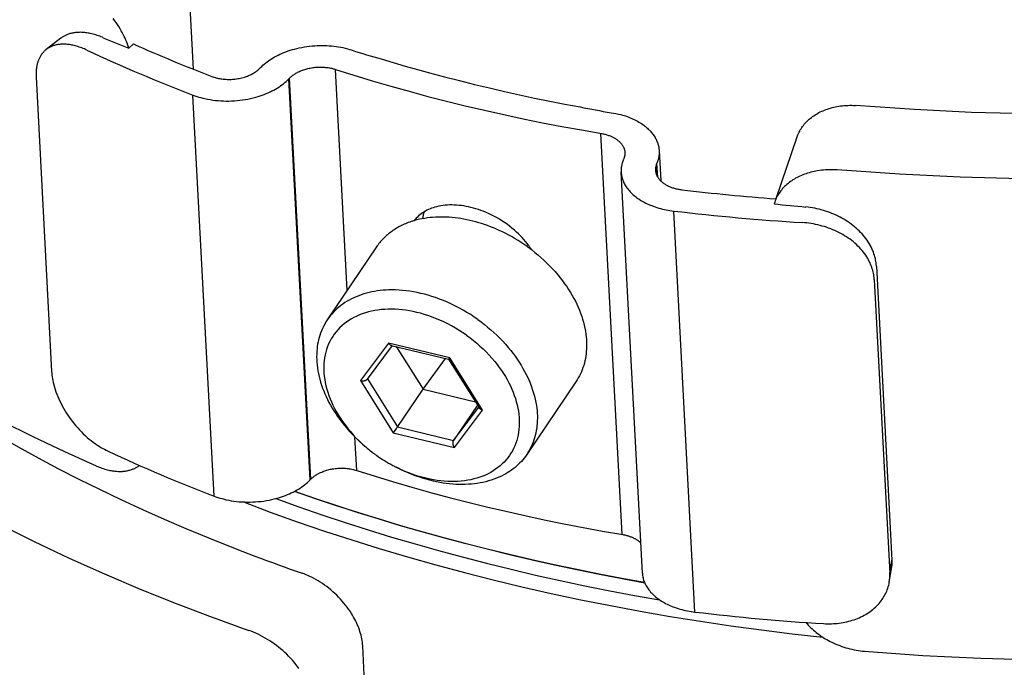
# Model space of a CAD drawing. Extents: x 0 to 1189, y 0 to 841.
# Tile 11 of 84: x 104 to 124, y 143 to 156. Entities that reach past the tile are written whole.
import ezdxf

# ---------------------------------------------------------------- set-up
doc = ezdxf.new("R2010")
doc.units = 0
doc.header["$LTSCALE"] = 65.395
doc.layers.add('connessioni_resistenze_c0_BL8', color=7, linetype='CONTINUOUS')

# ---------------------------------------------------------------- blocks, each defined once
blk = doc.blocks.new('CONNESSIONI_RESISTENZE_C0_BL8', base_point=(121.248, 178.508))
at = {"layer": 'connessioni_resistenze_c0_BL8', "color": 2, "linetype": 'CONTINUOUS'}
for p, q in [((107.2, 156.228), (107.266, 154.965)), ((104.574, 155.595), (104.277, 155.367)), ((106.05, 155.477), (105.958, 155.39)), ((108.623, 154.982), (108.637, 154.995)), ((104.068, 154.8), (104.385, 148.814)), ((110.403, 150.461), (110.165, 154.96)), ((109.216, 154.767), (109.229, 154.781)), ((109.648, 146.605), (109.216, 154.767)), ((109.661, 146.618), (109.229, 154.781)), ((107.692, 146.276), (107.26, 154.438)), ((116.002, 145.495), (115.57, 153.658)), ((119.562, 153.578), (119.132, 152.324)), ((116.757, 153.306), (116.789, 152.689)), ((116.035, 153.141), (116.028, 153.125)), ((116.711, 153.05), (116.704, 153.034)), ((116.718, 152.781), (116.704, 153.034)), ((116.726, 152.768), (116.711, 153.05)), ((116.414, 144.707), (115.982, 152.869)), ((119.11, 152.259), (119.098, 152.223)), ((117.486, 143.915), (117.054, 152.077)), ((111.001, 151.347), (109.999, 149.862)), ((121.18, 150.958), (121.497, 144.973)), ((121.136, 150.686), (121.453, 144.701)), ((111.247, 149.39), (110.673, 148.626)), ((112.491, 149.09), (111.247, 149.39)), ((110.814, 148.656), (111.325, 149.337)), ((111.301, 149.343), (112.468, 149.062)), ((111.4, 149.319), (111.948, 148.45)), ((111.948, 148.45), (112.404, 149.077)), ((112.468, 149.062), (113.097, 148.065)), ((112.469, 149.062), (112.469, 149.062)), ((112.475, 149.069), (112.472, 149.066)), ((112.485, 149.082), (112.48, 149.076)), ((112.491, 149.09), (112.485, 149.082)), ((113.162, 148.026), (112.491, 149.09)), ((110.673, 148.626), (111.343, 147.562)), ((110.815, 148.659), (111.43, 147.683)), ((115.061, 148.603), (114.059, 147.119)), ((111.948, 148.45), (113.016, 148.193)), ((113.057, 148.128), (112.571, 147.408)), ((112.571, 147.408), (113.082, 148.088)), ((112.588, 147.262), (113.162, 148.026)), ((111.378, 147.609), (111.394, 147.631)), ((111.394, 147.631), (111.408, 147.652)), ((111.43, 147.683), (112.571, 147.408)), ((110.597, 146.798), (110.561, 147.478)), ((111.343, 147.562), (112.588, 147.262)), ((109.648, 146.605), (109.661, 146.618)), ((121.453, 144.701), (121.497, 144.973)), ((121.443, 144.523), (121.487, 144.794)), ((110.791, 141.865), (110.719, 143.226))]:
    blk.add_line(p, q, dxfattribs=at)
for points in [[(139.944, 156.059), (139.033, 155.81), (138.118, 155.579), (136.993, 155.318), (135.862, 155.082), (134.726, 154.87), (133.585, 154.683), (132.442, 154.521), (131.28, 154.38), (130.116, 154.264), (128.949, 154.173), (127.781, 154.107), (126.612, 154.064), (125.447, 154.047), (124.282, 154.054), (123.118, 154.085), (121.954, 154.141), (120.755, 154.225)], [(144.474, 156.078), (143.55, 155.747), (142.619, 155.435), (141.682, 155.141), (140.722, 154.859), (139.757, 154.595), (138.787, 154.35), (137.798, 154.119), (136.806, 153.906), (135.809, 153.711), (134.799, 153.532), (133.786, 153.371), (132.77, 153.228), (131.745, 153.102), (130.718, 152.995), (129.69, 152.905), (128.658, 152.834), (127.625, 152.78), (126.591, 152.744), (125.356, 152.726), (124.121, 152.733), (122.887, 152.766), (121.653, 152.826)], [(105.301, 146.887), (104.653, 147.177), (104.011, 147.48), (103.375, 147.794)], [(103.353, 145.687), (104.026, 145.352), (104.739, 145.014), (105.459, 144.691), (106.186, 144.383), (106.918, 144.088), (107.656, 143.808)], [(105.958, 155.39), (105.945, 155.431), (105.93, 155.472), (105.915, 155.513), (105.899, 155.553), (105.881, 155.593), (105.863, 155.632), (105.844, 155.671), (105.823, 155.709), (105.802, 155.747), (105.78, 155.785), (105.753, 155.829), (105.725, 155.872), (105.696, 155.915), (105.666, 155.957), (105.635, 155.998)], [(105.418, 155.612), (105.392, 155.622), (105.365, 155.633), (105.338, 155.642), (105.311, 155.652), (105.284, 155.661), (105.256, 155.669), (105.229, 155.676), (105.201, 155.683), (105.173, 155.69), (105.151, 155.694), (105.128, 155.698), (105.105, 155.702), (105.082, 155.705), (105.059, 155.708), (105.036, 155.71), (105.013, 155.712), (104.99, 155.713), (104.967, 155.714), (104.944, 155.713), (104.925, 155.713), (104.907, 155.712), (104.888, 155.71), (104.869, 155.708), (104.851, 155.706), (104.832, 155.703), (104.814, 155.7), (104.796, 155.696), (104.777, 155.692), (104.759, 155.687), (104.742, 155.681), (104.726, 155.676), (104.711, 155.671), (104.696, 155.665), (104.682, 155.659), (104.667, 155.652), (104.653, 155.645), (104.639, 155.638), (104.626, 155.63), (104.613, 155.622), (104.6, 155.613), (104.587, 155.604), (104.574, 155.595)], [(105.103, 155.352), (105.077, 155.364), (105.051, 155.375), (105.025, 155.386), (104.998, 155.396), (104.972, 155.406), (104.945, 155.415), (104.918, 155.424), (104.89, 155.432), (104.863, 155.44), (104.841, 155.445), (104.819, 155.45), (104.796, 155.455), (104.774, 155.459), (104.752, 155.463), (104.729, 155.466), (104.707, 155.469), (104.684, 155.471), (104.661, 155.472), (104.638, 155.473), (104.62, 155.473), (104.602, 155.472), (104.584, 155.472), (104.565, 155.471), (104.547, 155.469), (104.529, 155.467), (104.511, 155.464), (104.493, 155.461), (104.475, 155.457), (104.458, 155.453), (104.44, 155.448), (104.425, 155.444), (104.411, 155.439), (104.396, 155.433), (104.382, 155.427), (104.368, 155.421), (104.354, 155.414), (104.34, 155.407), (104.327, 155.4), (104.314, 155.392), (104.302, 155.384), (104.289, 155.375), (104.277, 155.367)], [(108.637, 154.995), (108.662, 155.021), (108.688, 155.045), (108.716, 155.069), (108.744, 155.092), (108.772, 155.114), (108.801, 155.135), (108.831, 155.156), (108.862, 155.175), (108.893, 155.194), (108.924, 155.212), (108.956, 155.229), (108.995, 155.249), (109.035, 155.268), (109.075, 155.286), (109.115, 155.303), (109.156, 155.318), (109.199, 155.334), (109.243, 155.348), (109.287, 155.362), (109.331, 155.374), (109.376, 155.385), (109.428, 155.397), (109.479, 155.408), (109.532, 155.417), (109.584, 155.425), (109.637, 155.432), (109.689, 155.437), (109.742, 155.442), (109.795, 155.445), (109.848, 155.446), (109.895, 155.447), (109.943, 155.446), (109.99, 155.445), (110.037, 155.442), (110.084, 155.438), (110.131, 155.434), (110.178, 155.428), (110.224, 155.421), (110.271, 155.413), (110.317, 155.404)], [(104.277, 155.367), (104.266, 155.358), (104.256, 155.349), (104.245, 155.339), (104.235, 155.33), (104.225, 155.32), (104.216, 155.31), (104.206, 155.299), (104.197, 155.288), (104.189, 155.277), (104.18, 155.266), (104.172, 155.254), (104.164, 155.241), (104.156, 155.229), (104.149, 155.216), (104.142, 155.203), (104.135, 155.19), (104.129, 155.176), (104.123, 155.163), (104.117, 155.149), (104.112, 155.135), (104.107, 155.12), (104.102, 155.105), (104.097, 155.089), (104.093, 155.074), (104.089, 155.058), (104.085, 155.042), (104.082, 155.026), (104.079, 155.011), (104.077, 154.995), (104.074, 154.979), (104.072, 154.959), (104.07, 154.939), (104.069, 154.919), (104.068, 154.899), (104.067, 154.879), (104.067, 154.859), (104.067, 154.84), (104.068, 154.82), (104.068, 154.8)], [(109.229, 154.781), (109.242, 154.794), (109.256, 154.806), (109.27, 154.818), (109.284, 154.83), (109.299, 154.841), (109.314, 154.852), (109.329, 154.862), (109.345, 154.872), (109.361, 154.882), (109.377, 154.891), (109.393, 154.9), (109.41, 154.908), (109.431, 154.918), (109.452, 154.927), (109.473, 154.936), (109.494, 154.944), (109.516, 154.952), (109.538, 154.959), (109.56, 154.966), (109.582, 154.972), (109.604, 154.977), (109.627, 154.982), (109.649, 154.987), (109.675, 154.991), (109.702, 154.995), (109.728, 154.999), (109.754, 155.002), (109.781, 155.004), (109.807, 155.005), (109.834, 155.006), (109.86, 155.006), (109.887, 155.006), (109.914, 155.005), (109.939, 155.003), (109.965, 155.001), (109.99, 154.998), (110.015, 154.995), (110.041, 154.991), (110.066, 154.986), (110.091, 154.981), (110.116, 154.974), (110.14, 154.968), (110.165, 154.96)], [(111.093, 155.172), (111.339, 155.098), (111.586, 155.027), (111.832, 154.957), (112.08, 154.889), (112.384, 154.808), (112.688, 154.73), (112.994, 154.654), (113.3, 154.581), (113.606, 154.51), (113.913, 154.442), (114.221, 154.376), (114.529, 154.313), (114.838, 154.253), (115.147, 154.195)], [(107.645, 154.817), (107.668, 154.809), (107.69, 154.801), (107.713, 154.794), (107.736, 154.788), (107.76, 154.782), (107.783, 154.777), (107.807, 154.773), (107.83, 154.769), (107.854, 154.765), (107.878, 154.762), (107.902, 154.76), (107.93, 154.758), (107.958, 154.757), (107.985, 154.756), (108.013, 154.756), (108.041, 154.757), (108.069, 154.758), (108.096, 154.761), (108.124, 154.763), (108.152, 154.767), (108.179, 154.771), (108.206, 154.776), (108.232, 154.782), (108.259, 154.788), (108.285, 154.795), (108.311, 154.803), (108.332, 154.809), (108.352, 154.816), (108.373, 154.824), (108.393, 154.832), (108.413, 154.84), (108.433, 154.849), (108.45, 154.858), (108.467, 154.867), (108.485, 154.876), (108.501, 154.886), (108.518, 154.896), (108.534, 154.907), (108.55, 154.918), (108.566, 154.93), (108.581, 154.942), (108.595, 154.955), (108.61, 154.968), (108.623, 154.982)], [(110.165, 154.96), (110.539, 154.842), (110.914, 154.728), (111.29, 154.619), (111.668, 154.513), (112.046, 154.411), (112.426, 154.313), (112.807, 154.219), (113.199, 154.127), (113.592, 154.039), (113.986, 153.955), (114.381, 153.874), (114.777, 153.798), (115.173, 153.726)], [(107.26, 154.438), (107.3, 154.423), (107.34, 154.409), (107.381, 154.397), (107.423, 154.385), (107.464, 154.374), (107.506, 154.364), (107.559, 154.353), (107.612, 154.344), (107.666, 154.336), (107.719, 154.329), (107.773, 154.324), (107.828, 154.32), (107.884, 154.317), (107.94, 154.316), (107.995, 154.316), (108.051, 154.318), (108.106, 154.32), (108.162, 154.325), (108.217, 154.331), (108.272, 154.338), (108.327, 154.346), (108.381, 154.356), (108.434, 154.367), (108.487, 154.38), (108.54, 154.393), (108.592, 154.409), (108.633, 154.422), (108.674, 154.436), (108.715, 154.451), (108.755, 154.467), (108.795, 154.484), (108.834, 154.502), (108.871, 154.52), (108.907, 154.539), (108.942, 154.558), (108.977, 154.579), (109.012, 154.601), (109.045, 154.623), (109.076, 154.645), (109.105, 154.668), (109.134, 154.691), (109.162, 154.715), (109.19, 154.741), (109.216, 154.767)], [(119.562, 153.578), (119.572, 153.604), (119.582, 153.63), (119.593, 153.655), (119.605, 153.68), (119.618, 153.704), (119.631, 153.728), (119.646, 153.752), (119.661, 153.775), (119.677, 153.798), (119.694, 153.82), (119.712, 153.842), (119.73, 153.863), (119.75, 153.884), (119.77, 153.905), (119.791, 153.925), (119.812, 153.944), (119.834, 153.963), (119.857, 153.981), (119.881, 153.999), (119.906, 154.016), (119.931, 154.033), (119.957, 154.049), (119.983, 154.064), (120.009, 154.079), (120.037, 154.093), (120.066, 154.107), (120.095, 154.119), (120.124, 154.131), (120.154, 154.143), (120.184, 154.153), (120.215, 154.164), (120.247, 154.173), (120.279, 154.182), (120.311, 154.19), (120.343, 154.197), (120.376, 154.203), (120.413, 154.209), (120.451, 154.215), (120.489, 154.219), (120.526, 154.223), (120.564, 154.226), (120.603, 154.227), (120.641, 154.228), (120.679, 154.228), (120.717, 154.227), (120.755, 154.225)], [(115.976, 154.041), (116.009, 154.031), (116.041, 154.021), (116.073, 154.011), (116.104, 154), (116.136, 153.988), (116.167, 153.975), (116.198, 153.962), (116.229, 153.948), (116.259, 153.934), (116.289, 153.918), (116.316, 153.904), (116.343, 153.888), (116.369, 153.872), (116.395, 153.855), (116.421, 153.838), (116.441, 153.824), (116.46, 153.809), (116.479, 153.794), (116.498, 153.779), (116.516, 153.763), (116.534, 153.746), (116.55, 153.731), (116.565, 153.715), (116.58, 153.699), (116.595, 153.683), (116.609, 153.666), (116.623, 153.648), (116.636, 153.631), (116.649, 153.613), (116.661, 153.594), (116.673, 153.576), (116.683, 153.556), (116.694, 153.537), (116.703, 153.519), (116.711, 153.5), (116.719, 153.481), (116.726, 153.462), (116.732, 153.443), (116.738, 153.423), (116.743, 153.404), (116.747, 153.384), (116.75, 153.365), (116.753, 153.345), (116.755, 153.325), (116.757, 153.306)], [(115.173, 153.726), (115.588, 153.654), (115.606, 153.651), (115.623, 153.647), (115.641, 153.643), (115.659, 153.639), (115.676, 153.634), (115.694, 153.628), (115.711, 153.623), (115.728, 153.617), (115.745, 153.611), (115.762, 153.604), (115.776, 153.598), (115.789, 153.592), (115.803, 153.586), (115.816, 153.579), (115.829, 153.572), (115.842, 153.565), (115.855, 153.557), (115.868, 153.55), (115.88, 153.541), (115.892, 153.533), (115.904, 153.524), (115.916, 153.515), (115.926, 153.507), (115.937, 153.498), (115.946, 153.489), (115.956, 153.48), (115.965, 153.47), (115.974, 153.46), (115.982, 153.451), (115.99, 153.441), (115.998, 153.431), (116.005, 153.421), (116.011, 153.41), (116.018, 153.4), (116.024, 153.389), (116.029, 153.379), (116.034, 153.368), (116.038, 153.358), (116.042, 153.347), (116.046, 153.335), (116.049, 153.324), (116.052, 153.313), (116.054, 153.302), (116.056, 153.291), (116.057, 153.28), (116.058, 153.269)], [(116.058, 153.269), (116.058, 153.264), (116.058, 153.259), (116.058, 153.254), (116.058, 153.249), (116.058, 153.244), (116.058, 153.239), (116.057, 153.234), (116.057, 153.229), (116.057, 153.224), (116.056, 153.219), (116.055, 153.214), (116.055, 153.209), (116.054, 153.204), (116.053, 153.199), (116.052, 153.194), (116.051, 153.189), (116.049, 153.184), (116.048, 153.179), (116.047, 153.174), (116.045, 153.169), (116.044, 153.165), (116.042, 153.16), (116.04, 153.155), (116.039, 153.15), (116.037, 153.145), (116.035, 153.141)], [(116.757, 153.306), (116.757, 153.296), (116.757, 153.286), (116.758, 153.276), (116.757, 153.266), (116.757, 153.256), (116.757, 153.246), (116.756, 153.236), (116.755, 153.226), (116.754, 153.216), (116.753, 153.206), (116.752, 153.197), (116.75, 153.187), (116.749, 153.177), (116.747, 153.167), (116.745, 153.157), (116.742, 153.147), (116.74, 153.137), (116.737, 153.127), (116.735, 153.117), (116.732, 153.107), (116.729, 153.098), (116.725, 153.088), (116.722, 153.078), (116.718, 153.069), (116.715, 153.059), (116.711, 153.05)], [(116.028, 153.125), (116.025, 153.116), (116.021, 153.106), (116.017, 153.097), (116.014, 153.087), (116.011, 153.077), (116.008, 153.067), (116.005, 153.058), (116.002, 153.048), (115.999, 153.038), (115.997, 153.028), (115.995, 153.018), (115.993, 153.008), (115.991, 152.998), (115.989, 152.988), (115.987, 152.978), (115.986, 152.968), (115.985, 152.958), (115.984, 152.949), (115.983, 152.939), (115.983, 152.929), (115.982, 152.919), (115.982, 152.909), (115.982, 152.899), (115.982, 152.889), (115.982, 152.879), (115.982, 152.869)], [(116.704, 153.034), (116.703, 153.029), (116.701, 153.025), (116.699, 153.02), (116.697, 153.015), (116.696, 153.01), (116.694, 153.005), (116.693, 153), (116.691, 152.995), (116.69, 152.99), (116.689, 152.986), (116.688, 152.981), (116.687, 152.975), (116.686, 152.97), (116.685, 152.966), (116.684, 152.961), (116.683, 152.956), (116.683, 152.951), (116.682, 152.946), (116.682, 152.941), (116.682, 152.936), (116.681, 152.931), (116.681, 152.926), (116.681, 152.921), (116.681, 152.916), (116.681, 152.911), (116.681, 152.906)], [(115.982, 152.869), (115.984, 152.845), (115.987, 152.821), (115.991, 152.798), (115.996, 152.774), (116.002, 152.751), (116.008, 152.728), (116.015, 152.708), (116.023, 152.688), (116.031, 152.668), (116.04, 152.649), (116.05, 152.63), (116.06, 152.611), (116.071, 152.592), (116.085, 152.57), (116.1, 152.548), (116.116, 152.527), (116.133, 152.506), (116.15, 152.486), (116.168, 152.466), (116.188, 152.446), (116.208, 152.426), (116.23, 152.406), (116.251, 152.388), (116.274, 152.37), (116.297, 152.352), (116.322, 152.334), (116.348, 152.317), (116.374, 152.3), (116.4, 152.284), (116.427, 152.269), (116.454, 152.254), (116.484, 152.239), (116.514, 152.225), (116.544, 152.211), (116.575, 152.198), (116.605, 152.186), (116.636, 152.175), (116.673, 152.162), (116.711, 152.15), (116.748, 152.138), (116.786, 152.128), (116.824, 152.118), (116.862, 152.11), (116.9, 152.102), (116.938, 152.094), (116.977, 152.088), (117.016, 152.082), (117.054, 152.077)], [(116.681, 152.906), (116.682, 152.894), (116.684, 152.882), (116.686, 152.87), (116.688, 152.859), (116.691, 152.847), (116.694, 152.836), (116.698, 152.825), (116.702, 152.815), (116.706, 152.806), (116.71, 152.796), (116.715, 152.786), (116.72, 152.777), (116.726, 152.768), (116.733, 152.757), (116.74, 152.746), (116.748, 152.735), (116.757, 152.725), (116.765, 152.714), (116.774, 152.705), (116.784, 152.694), (116.794, 152.684), (116.805, 152.675), (116.816, 152.665), (116.827, 152.656), (116.839, 152.648), (116.852, 152.638), (116.865, 152.629), (116.878, 152.621), (116.892, 152.613), (116.906, 152.605), (116.92, 152.597), (116.935, 152.59), (116.949, 152.583), (116.964, 152.577), (116.979, 152.57), (116.993, 152.564), (117.008, 152.559), (117.027, 152.552), (117.046, 152.546), (117.064, 152.541), (117.083, 152.536), (117.102, 152.531), (117.121, 152.526), (117.14, 152.522), (117.16, 152.519), (117.179, 152.516), (117.198, 152.513), (117.217, 152.51)], [(121.653, 152.826), (120.382, 152.915), (120.342, 152.917), (120.302, 152.918), (120.262, 152.918), (120.222, 152.918), (120.182, 152.916), (120.142, 152.914), (120.102, 152.911), (120.062, 152.907), (120.023, 152.901), (119.983, 152.895), (119.949, 152.889), (119.914, 152.882), (119.88, 152.875), (119.846, 152.866), (119.813, 152.857), (119.779, 152.847), (119.748, 152.837), (119.716, 152.826), (119.685, 152.814), (119.654, 152.801), (119.623, 152.788), (119.593, 152.773), (119.564, 152.759), (119.536, 152.744), (119.509, 152.728), (119.481, 152.711), (119.455, 152.694), (119.429, 152.675), (119.404, 152.657), (119.38, 152.638), (119.357, 152.619), (119.334, 152.598), (119.312, 152.577), (119.291, 152.555), (119.271, 152.533), (119.252, 152.511), (119.233, 152.488), (119.216, 152.464), (119.199, 152.44), (119.183, 152.415), (119.169, 152.39), (119.155, 152.365), (119.142, 152.339), (119.13, 152.313), (119.119, 152.286), (119.11, 152.259)], [(114.098, 151.378), (114.067, 151.419), (114.034, 151.46), (114, 151.499), (113.965, 151.538), (113.929, 151.576), (113.892, 151.612), (113.854, 151.648), (113.808, 151.69), (113.759, 151.73), (113.71, 151.769), (113.659, 151.807), (113.608, 151.843), (113.555, 151.877), (113.502, 151.91), (113.447, 151.942), (113.392, 151.972), (113.336, 152), (113.279, 152.027), (113.221, 152.052), (113.173, 152.071), (113.124, 152.089), (113.075, 152.106), (113.025, 152.122), (112.975, 152.137), (112.924, 152.15), (112.874, 152.161), (112.826, 152.171), (112.778, 152.18), (112.729, 152.187), (112.681, 152.192), (112.632, 152.196), (112.583, 152.199), (112.535, 152.2), (112.49, 152.2), (112.445, 152.198), (112.401, 152.195), (112.357, 152.19), (112.312, 152.183), (112.269, 152.175), (112.225, 152.165), (112.191, 152.156), (112.157, 152.145), (112.123, 152.134), (112.09, 152.121), (112.058, 152.107), (112.026, 152.091), (111.995, 152.074), (111.964, 152.056), (111.936, 152.038), (111.909, 152.019), (111.883, 151.998), (111.858, 151.976), (111.834, 151.953), (111.811, 151.93), (111.79, 151.905), (111.769, 151.88)], [(111.966, 152.057), (111.963, 152.048), (111.961, 152.04), (111.959, 152.032), (111.957, 152.024), (111.955, 152.015), (111.953, 152.007), (111.951, 151.998), (111.949, 151.989), (111.948, 151.981), (111.946, 151.972), (111.945, 151.964), (111.943, 151.955), (111.942, 151.946), (111.941, 151.938), (111.94, 151.929), (111.939, 151.92)], [(121.18, 150.958), (121.178, 150.989), (121.175, 151.02), (121.17, 151.051), (121.165, 151.082), (121.159, 151.112), (121.151, 151.143), (121.142, 151.173), (121.131, 151.209), (121.118, 151.245), (121.103, 151.28), (121.088, 151.315), (121.071, 151.349), (121.053, 151.382), (121.033, 151.417), (121.011, 151.451), (120.989, 151.485), (120.965, 151.517), (120.94, 151.549), (120.915, 151.58), (120.887, 151.612), (120.858, 151.643), (120.829, 151.673), (120.798, 151.702), (120.767, 151.73), (120.734, 151.758), (120.7, 151.785), (120.665, 151.812), (120.629, 151.838), (120.593, 151.862), (120.556, 151.886), (120.518, 151.909), (120.479, 151.932), (120.439, 151.953), (120.399, 151.974), (120.358, 151.993), (120.316, 152.012), (120.275, 152.029), (120.232, 152.046), (120.189, 152.062), (120.145, 152.076), (120.102, 152.09), (120.058, 152.102), (120.013, 152.114), (119.969, 152.124), (119.924, 152.133), (119.879, 152.141), (119.834, 152.148), (119.789, 152.154), (119.744, 152.159)], [(111.733, 151.87), (111.704, 151.861), (111.676, 151.851), (111.648, 151.841), (111.619, 151.83), (111.592, 151.818), (111.564, 151.807), (111.537, 151.794), (111.51, 151.781), (111.484, 151.768), (111.458, 151.755), (111.433, 151.741), (111.408, 151.726), (111.383, 151.711), (111.359, 151.696), (111.335, 151.68), (111.311, 151.663), (111.289, 151.647), (111.266, 151.629), (111.244, 151.612), (111.223, 151.594), (111.202, 151.576), (111.181, 151.557), (111.161, 151.537), (111.141, 151.517), (111.122, 151.498), (111.103, 151.477), (111.085, 151.456), (111.067, 151.435), (111.05, 151.414), (111.033, 151.392), (111.017, 151.369), (111.001, 151.347)], [(114.067, 151.354), (114.007, 151.395), (113.946, 151.436), (113.885, 151.475), (113.823, 151.513), (113.76, 151.549), (113.696, 151.585), (113.631, 151.618), (113.566, 151.651), (113.5, 151.682), (113.441, 151.708), (113.382, 151.733), (113.322, 151.757), (113.262, 151.779), (113.201, 151.801), (113.141, 151.821), (113.081, 151.839), (113.021, 151.856), (112.96, 151.872), (112.899, 151.887), (112.84, 151.9), (112.78, 151.912), (112.72, 151.922), (112.66, 151.931), (112.6, 151.939), (112.542, 151.945), (112.483, 151.949), (112.425, 151.953), (112.367, 151.955), (112.308, 151.955), (112.253, 151.954), (112.199, 151.952), (112.144, 151.948), (112.09, 151.943), (112.036, 151.936), (111.982, 151.928), (111.928, 151.919), (111.874, 151.908), (111.821, 151.895), (111.769, 151.881)], [(121.136, 150.686), (121.134, 150.718), (121.131, 150.749), (121.126, 150.78), (121.12, 150.81), (121.114, 150.841), (121.106, 150.871), (121.097, 150.901), (121.087, 150.932), (121.076, 150.963), (121.063, 150.993), (121.05, 151.023), (121.036, 151.052), (121.021, 151.081), (121.005, 151.109), (120.984, 151.144), (120.962, 151.177), (120.939, 151.21), (120.915, 151.242), (120.889, 151.273), (120.863, 151.303), (120.834, 151.334), (120.805, 151.364), (120.774, 151.393), (120.743, 151.421), (120.711, 151.448), (120.678, 151.474), (120.643, 151.501), (120.607, 151.526), (120.57, 151.551), (120.533, 151.574), (120.495, 151.597), (120.456, 151.618), (120.416, 151.639), (120.376, 151.66), (120.334, 151.679), (120.293, 151.697), (120.251, 151.714), (120.208, 151.73), (120.165, 151.745), (120.121, 151.759), (120.077, 151.772), (120.032, 151.784), (119.987, 151.795), (119.942, 151.805), (119.897, 151.814), (119.852, 151.821), (119.806, 151.828), (119.761, 151.834), (119.715, 151.838), (119.669, 151.842)], [(120.94, 143.117), (122.123, 143.034), (123.307, 142.975), (124.493, 142.941)], [(114.162, 151.284), (114.226, 151.234), (114.288, 151.182), (114.35, 151.129), (114.41, 151.075), (114.469, 151.019), (114.526, 150.962), (114.582, 150.903), (114.637, 150.843), (114.69, 150.781), (114.741, 150.718), (114.791, 150.654), (114.832, 150.597), (114.873, 150.54), (114.912, 150.481), (114.949, 150.421), (114.985, 150.36), (115.019, 150.299), (115.05, 150.24), (115.079, 150.18), (115.107, 150.119), (115.132, 150.057), (115.156, 149.995), (115.179, 149.932), (115.198, 149.873), (115.215, 149.812), (115.23, 149.752), (115.244, 149.69), (115.255, 149.629), (115.264, 149.567), (115.27, 149.517), (115.275, 149.467), (115.278, 149.417), (115.279, 149.367), (115.279, 149.316), (115.277, 149.266), (115.273, 149.216), (115.268, 149.169), (115.262, 149.122), (115.254, 149.075), (115.244, 149.028), (115.233, 148.982), (115.22, 148.936), (115.205, 148.891), (115.189, 148.848), (115.172, 148.805), (115.153, 148.763), (115.132, 148.722), (115.11, 148.681), (115.086, 148.642), (115.061, 148.603)], [(113.064, 149.87), (112.991, 149.92), (112.918, 149.968), (112.842, 150.015), (112.766, 150.06), (112.688, 150.103), (112.61, 150.143), (112.53, 150.182), (112.449, 150.219), (112.368, 150.253), (112.285, 150.285), (112.202, 150.315), (112.128, 150.34), (112.054, 150.362), (111.979, 150.382), (111.904, 150.401), (111.828, 150.418), (111.752, 150.432), (111.679, 150.444), (111.606, 150.453), (111.533, 150.461), (111.46, 150.466), (111.386, 150.47), (111.313, 150.471), (111.254, 150.47), (111.195, 150.467), (111.136, 150.463), (111.077, 150.458), (111.018, 150.45), (110.96, 150.441), (110.902, 150.43), (110.848, 150.418), (110.795, 150.405), (110.742, 150.389), (110.69, 150.372), (110.638, 150.354), (110.587, 150.333), (110.537, 150.311), (110.49, 150.289), (110.445, 150.265), (110.4, 150.239), (110.356, 150.212), (110.314, 150.183), (110.272, 150.152), (110.232, 150.12), (110.194, 150.087), (110.158, 150.053), (110.123, 150.017), (110.089, 149.98), (110.057, 149.942), (110.027, 149.903), (109.999, 149.862)], [(99.633, 149.998), (99.949, 149.748), (100.268, 149.503), (100.591, 149.262), (100.918, 149.027), (101.248, 148.795), (101.582, 148.569), (101.919, 148.348), (102.258, 148.13), (102.601, 147.918), (102.946, 147.71), (103.294, 147.507), (103.701, 147.276), (104.111, 147.052), (104.524, 146.833), (104.94, 146.62), (105.359, 146.413), (105.794, 146.205), (106.233, 146.003), (106.674, 145.806), (107.117, 145.616), (107.563, 145.431)], [(112.834, 149.547), (112.76, 149.598), (112.685, 149.647), (112.608, 149.694), (112.53, 149.738), (112.45, 149.78), (112.369, 149.82), (112.287, 149.857), (112.204, 149.892), (112.12, 149.924), (112.047, 149.95), (111.972, 149.974), (111.897, 149.995), (111.822, 150.014), (111.746, 150.031), (111.673, 150.045), (111.6, 150.057), (111.526, 150.066), (111.452, 150.073), (111.378, 150.078), (111.308, 150.079), (111.238, 150.079), (111.168, 150.076), (111.098, 150.07), (111.029, 150.062), (110.964, 150.052), (110.9, 150.039), (110.836, 150.024), (110.773, 150.006), (110.711, 149.985), (110.653, 149.963), (110.597, 149.939), (110.542, 149.912), (110.488, 149.882), (110.436, 149.85), (110.387, 149.817), (110.341, 149.781), (110.296, 149.743), (110.254, 149.703), (110.213, 149.661), (110.176, 149.617), (110.141, 149.571), (110.108, 149.524), (110.078, 149.475), (110.051, 149.424), (110.026, 149.371), (110.003, 149.317), (109.984, 149.262), (109.968, 149.206), (109.954, 149.149), (109.943, 149.089), (109.934, 149.028), (109.929, 148.967), (109.927, 148.906), (109.927, 148.844), (109.93, 148.779), (109.936, 148.714), (109.945, 148.65), (109.956, 148.585), (109.97, 148.522), (109.988, 148.454), (110.008, 148.387), (110.03, 148.321), (110.055, 148.256), (110.082, 148.192), (110.113, 148.125), (110.146, 148.059), (110.182, 147.994), (110.219, 147.93), (110.259, 147.867), (110.308, 147.794), (110.36, 147.723), (110.414, 147.654), (110.47, 147.587), (110.528, 147.521), (110.588, 147.457), (110.651, 147.395), (110.715, 147.335), (110.78, 147.277)], [(109.999, 149.862), (109.971, 149.819), (109.945, 149.775), (109.921, 149.729), (109.898, 149.683), (109.878, 149.636), (109.86, 149.588), (109.845, 149.545), (109.832, 149.501), (109.821, 149.457), (109.811, 149.413), (109.802, 149.368), (109.795, 149.323), (109.789, 149.278), (109.785, 149.222), (109.782, 149.167), (109.781, 149.111), (109.782, 149.055), (109.785, 148.999), (109.79, 148.944), (109.797, 148.885), (109.807, 148.826), (109.818, 148.768), (109.831, 148.71), (109.845, 148.652), (109.862, 148.595), (109.881, 148.535), (109.902, 148.475), (109.925, 148.416), (109.949, 148.357), (109.975, 148.3), (110.002, 148.243), (110.032, 148.183), (110.064, 148.125), (110.098, 148.067), (110.133, 148.01), (110.169, 147.954), (110.206, 147.898), (110.251, 147.836), (110.298, 147.774), (110.346, 147.714), (110.396, 147.655), (110.447, 147.597), (110.499, 147.54), (110.553, 147.485), (110.608, 147.431), (110.664, 147.378), (110.722, 147.327), (110.78, 147.277)], [(113.064, 149.87), (113.132, 149.82), (113.198, 149.769), (113.264, 149.716), (113.328, 149.661), (113.391, 149.605), (113.452, 149.548), (113.512, 149.489), (113.571, 149.428), (113.627, 149.366), (113.683, 149.302), (113.736, 149.237), (113.781, 149.179), (113.825, 149.12), (113.867, 149.06), (113.907, 148.999), (113.946, 148.937), (113.983, 148.873), (114.017, 148.813), (114.049, 148.751), (114.079, 148.688), (114.108, 148.625), (114.134, 148.561), (114.159, 148.496), (114.18, 148.434), (114.2, 148.372), (114.217, 148.309), (114.232, 148.246), (114.246, 148.182), (114.257, 148.118), (114.264, 148.066), (114.269, 148.014), (114.273, 147.962), (114.276, 147.91), (114.276, 147.858), (114.275, 147.806), (114.272, 147.754), (114.268, 147.705), (114.262, 147.656), (114.254, 147.607), (114.244, 147.559), (114.233, 147.511), (114.22, 147.464), (114.205, 147.417), (114.189, 147.372), (114.172, 147.328), (114.152, 147.284), (114.131, 147.242), (114.109, 147.2), (114.084, 147.159), (114.059, 147.119)], [(111.247, 149.39), (111.248, 149.388), (111.249, 149.386), (111.25, 149.384), (111.252, 149.382), (111.253, 149.38), (111.255, 149.378), (111.256, 149.376), (111.257, 149.375), (111.259, 149.373), (111.26, 149.371), (111.262, 149.369), (111.264, 149.368), (111.265, 149.366), (111.267, 149.364), (111.269, 149.362), (111.27, 149.361), (111.272, 149.359), (111.273, 149.358), (111.275, 149.357), (111.276, 149.356), (111.277, 149.355), (111.279, 149.354), (111.28, 149.353), (111.282, 149.352), (111.283, 149.351), (111.284, 149.35), (111.286, 149.349), (111.287, 149.349), (111.289, 149.348), (111.29, 149.347), (111.292, 149.346), (111.293, 149.346), (111.295, 149.345), (111.296, 149.345), (111.298, 149.344), (111.3, 149.344), (111.301, 149.343)], [(112.834, 149.547), (112.905, 149.496), (112.973, 149.442), (113.041, 149.386), (113.107, 149.329), (113.171, 149.269), (113.233, 149.208), (113.293, 149.145), (113.352, 149.08), (113.408, 149.013), (113.455, 148.954), (113.5, 148.894), (113.543, 148.833), (113.585, 148.77), (113.624, 148.706), (113.66, 148.645), (113.694, 148.582), (113.726, 148.518), (113.755, 148.453), (113.783, 148.387), (113.806, 148.324), (113.828, 148.26), (113.847, 148.196), (113.864, 148.131), (113.878, 148.065), (113.889, 148.003), (113.898, 147.941), (113.904, 147.878), (113.907, 147.816), (113.908, 147.753), (113.906, 147.693), (113.901, 147.634), (113.893, 147.575), (113.883, 147.517), (113.87, 147.459), (113.855, 147.404), (113.837, 147.35), (113.816, 147.298), (113.793, 147.246), (113.767, 147.195), (113.738, 147.147), (113.707, 147.1), (113.674, 147.054), (113.638, 147.011), (113.601, 146.969), (113.56, 146.929), (113.517, 146.89), (113.472, 146.854), (113.426, 146.82), (113.378, 146.789), (113.326, 146.758), (113.273, 146.73), (113.218, 146.704), (113.163, 146.681), (113.106, 146.66), (113.045, 146.641), (112.983, 146.624), (112.921, 146.609), (112.858, 146.598), (112.794, 146.588), (112.726, 146.58), (112.658, 146.575), (112.589, 146.573), (112.521, 146.572), (112.452, 146.574), (112.38, 146.579), (112.308, 146.586), (112.236, 146.595), (112.164, 146.606), (112.093, 146.62), (112.009, 146.638), (111.926, 146.66), (111.844, 146.684), (111.762, 146.71), (111.681, 146.74), (111.601, 146.771), (111.522, 146.805), (111.445, 146.841), (111.368, 146.88)], [(112.469, 149.062), (112.469, 149.062), (112.469, 149.062), (112.469, 149.062), (112.469, 149.062), (112.469, 149.062), (112.468, 149.062), (112.468, 149.062)], [(112.47, 149.064), (112.47, 149.063), (112.47, 149.063), (112.469, 149.063), (112.469, 149.063), (112.469, 149.062)], [(112.472, 149.066), (112.472, 149.065), (112.471, 149.065), (112.471, 149.064), (112.471, 149.064), (112.47, 149.064), (112.47, 149.064)], [(112.48, 149.076), (112.477, 149.072), (112.476, 149.071), (112.475, 149.069)], [(104.385, 148.814), (104.388, 148.776), (104.392, 148.739), (104.396, 148.701), (104.402, 148.664), (104.409, 148.626), (104.417, 148.589), (104.429, 148.541), (104.442, 148.493), (104.457, 148.446), (104.473, 148.399), (104.49, 148.352), (104.51, 148.303), (104.531, 148.255), (104.553, 148.207), (104.576, 148.159), (104.601, 148.112), (104.627, 148.065), (104.655, 148.017), (104.684, 147.971), (104.714, 147.925), (104.745, 147.88), (104.777, 147.835), (104.81, 147.791), (104.845, 147.747), (104.88, 147.705), (104.917, 147.663), (104.954, 147.623), (104.991, 147.584), (105.03, 147.545), (105.07, 147.508), (105.111, 147.471), (105.151, 147.437), (105.191, 147.404), (105.233, 147.372), (105.276, 147.341), (105.319, 147.312), (105.354, 147.289), (105.389, 147.267), (105.425, 147.247), (105.461, 147.227), (105.498, 147.208), (105.535, 147.19)], [(110.673, 148.626), (110.677, 148.625), (110.681, 148.624), (110.686, 148.623), (110.69, 148.622), (110.694, 148.622), (110.699, 148.621), (110.703, 148.621), (110.707, 148.621), (110.712, 148.621), (110.716, 148.621), (110.721, 148.621), (110.725, 148.621), (110.73, 148.621), (110.734, 148.621), (110.739, 148.622), (110.743, 148.622), (110.748, 148.623), (110.752, 148.624), (110.755, 148.625), (110.759, 148.625), (110.762, 148.626), (110.766, 148.627), (110.769, 148.628), (110.772, 148.629), (110.776, 148.63), (110.779, 148.632), (110.782, 148.633), (110.785, 148.634), (110.788, 148.636), (110.79, 148.637), (110.793, 148.638), (110.795, 148.64), (110.797, 148.641), (110.799, 148.642), (110.8, 148.643), (110.802, 148.645), (110.804, 148.646), (110.806, 148.648), (110.808, 148.65), (110.809, 148.651), (110.811, 148.653), (110.812, 148.655), (110.814, 148.656)], [(111.408, 147.652), (111.416, 147.662), (111.423, 147.673), (111.948, 148.45)], [(113.162, 148.026), (113.159, 148.027), (113.157, 148.027), (113.154, 148.028), (113.152, 148.029), (113.15, 148.029), (113.147, 148.03), (113.145, 148.031), (113.143, 148.032), (113.14, 148.033), (113.138, 148.033), (113.136, 148.034), (113.134, 148.035), (113.131, 148.037), (113.129, 148.038), (113.127, 148.039), (113.125, 148.04), (113.123, 148.041), (113.121, 148.042), (113.12, 148.043), (113.118, 148.044), (113.117, 148.045), (113.115, 148.046), (113.114, 148.047), (113.112, 148.048), (113.111, 148.049), (113.109, 148.051), (113.108, 148.052), (113.107, 148.053), (113.105, 148.054), (113.104, 148.055), (113.103, 148.057), (113.102, 148.058), (113.101, 148.059), (113.1, 148.061), (113.099, 148.062), (113.097, 148.064), (113.097, 148.065)], [(111.343, 147.562), (111.352, 147.573), (111.361, 147.585), (111.378, 147.609)], [(112.588, 147.262), (112.585, 147.265), (112.583, 147.269), (112.581, 147.273), (112.579, 147.277), (112.577, 147.281), (112.575, 147.285), (112.573, 147.289), (112.572, 147.293), (112.57, 147.298), (112.569, 147.302), (112.567, 147.306), (112.566, 147.311), (112.565, 147.315), (112.564, 147.32), (112.563, 147.324), (112.562, 147.329), (112.561, 147.333), (112.56, 147.338), (112.56, 147.341), (112.559, 147.345), (112.559, 147.348), (112.559, 147.352), (112.559, 147.355), (112.559, 147.359), (112.559, 147.363), (112.559, 147.366), (112.559, 147.37), (112.559, 147.373), (112.56, 147.377), (112.56, 147.379), (112.561, 147.382), (112.561, 147.384), (112.562, 147.386), (112.562, 147.389), (112.563, 147.391), (112.564, 147.393), (112.564, 147.395), (112.565, 147.398), (112.566, 147.4), (112.567, 147.402), (112.568, 147.404), (112.57, 147.406), (112.571, 147.408)], [(114.059, 147.119), (114.033, 147.083), (114.007, 147.048), (113.979, 147.014), (113.95, 146.981), (113.919, 146.949), (113.888, 146.918), (113.855, 146.888), (113.821, 146.858), (113.785, 146.83), (113.749, 146.803), (113.712, 146.777), (113.673, 146.752), (113.634, 146.729), (113.594, 146.707), (113.545, 146.682), (113.494, 146.658), (113.443, 146.637), (113.39, 146.617), (113.337, 146.599), (113.284, 146.583), (113.226, 146.568), (113.169, 146.554), (113.11, 146.543), (113.052, 146.533), (112.993, 146.525), (112.934, 146.519), (112.871, 146.515), (112.807, 146.512), (112.744, 146.511), (112.681, 146.512), (112.618, 146.514), (112.555, 146.518), (112.488, 146.524), (112.422, 146.532), (112.356, 146.541), (112.29, 146.552), (112.224, 146.565), (112.159, 146.579), (112.084, 146.598), (112.01, 146.618), (111.936, 146.64), (111.862, 146.664), (111.79, 146.69), (111.717, 146.717), (111.646, 146.746), (111.575, 146.777), (111.505, 146.81), (111.436, 146.844), (111.368, 146.879)], [(105.301, 146.887), (105.328, 146.875), (105.355, 146.864), (105.382, 146.854), (105.409, 146.844), (105.437, 146.835), (105.465, 146.826), (105.493, 146.818), (105.521, 146.811), (105.55, 146.804), (105.573, 146.799), (105.596, 146.794), (105.62, 146.79), (105.643, 146.787), (105.667, 146.784), (105.691, 146.782), (105.714, 146.78), (105.738, 146.778), (105.762, 146.778), (105.786, 146.778), (105.805, 146.778), (105.825, 146.779), (105.845, 146.781), (105.864, 146.783), (105.884, 146.785), (105.903, 146.788), (105.922, 146.791), (105.941, 146.795), (105.961, 146.8), (105.979, 146.804), (105.998, 146.81), (106.014, 146.815), (106.03, 146.821), (106.046, 146.827), (106.062, 146.833), (106.077, 146.84), (106.092, 146.848), (106.107, 146.855), (106.121, 146.863), (106.135, 146.872), (106.149, 146.88), (106.163, 146.89), (106.176, 146.899)], [(109.661, 146.618), (109.674, 146.631), (109.688, 146.644), (109.702, 146.656), (109.716, 146.668), (109.731, 146.679), (109.746, 146.69), (109.761, 146.7), (109.777, 146.71), (109.793, 146.72), (109.809, 146.729), (109.825, 146.738), (109.842, 146.746), (109.862, 146.756), (109.884, 146.765), (109.905, 146.774), (109.926, 146.782), (109.948, 146.79), (109.97, 146.797), (109.992, 146.803), (110.014, 146.809), (110.036, 146.815), (110.059, 146.82), (110.081, 146.824), (110.107, 146.829), (110.134, 146.833), (110.16, 146.837), (110.186, 146.839), (110.213, 146.841), (110.239, 146.843), (110.266, 146.844), (110.292, 146.844), (110.319, 146.844), (110.346, 146.843), (110.371, 146.841), (110.397, 146.839), (110.422, 146.836), (110.447, 146.832), (110.473, 146.828), (110.498, 146.824), (110.523, 146.818), (110.548, 146.812), (110.572, 146.805), (110.597, 146.798)], [(110.597, 146.798), (110.97, 146.68), (111.346, 146.566), (111.722, 146.456), (112.1, 146.35), (112.478, 146.249), (112.858, 146.151), (113.239, 146.057), (113.631, 145.965), (114.024, 145.877), (114.418, 145.792), (114.813, 145.712), (115.209, 145.636), (115.605, 145.564)], [(107.692, 146.276), (107.732, 146.261), (107.772, 146.247), (107.813, 146.234), (107.855, 146.223), (107.896, 146.212), (107.938, 146.202), (107.991, 146.191), (108.044, 146.181), (108.097, 146.173), (108.151, 146.167), (108.205, 146.161), (108.26, 146.157), (108.316, 146.155), (108.371, 146.153), (108.427, 146.154), (108.483, 146.155), (108.538, 146.158), (108.594, 146.163), (108.649, 146.168), (108.704, 146.175), (108.759, 146.184), (108.812, 146.194), (108.866, 146.205), (108.919, 146.217), (108.971, 146.231), (109.024, 146.246), (109.065, 146.26), (109.106, 146.274), (109.147, 146.289), (109.187, 146.305), (109.227, 146.322), (109.266, 146.34), (109.303, 146.358), (109.339, 146.376), (109.374, 146.396), (109.409, 146.417), (109.443, 146.438), (109.477, 146.461), (109.507, 146.483), (109.537, 146.505), (109.566, 146.529), (109.594, 146.553), (109.621, 146.578), (109.648, 146.605)], [(116.463, 144.506), (116.002, 144.59), (115.542, 144.679), (115.082, 144.773), (114.624, 144.871), (114.167, 144.973), (113.71, 145.08), (113.255, 145.192), (112.801, 145.308), (112.362, 145.425), (111.925, 145.547), (111.488, 145.673), (111.053, 145.803), (110.62, 145.938), (110.188, 146.078), (109.757, 146.222), (109.328, 146.371)], [(109.333, 146.373), (109.761, 146.225), (110.191, 146.082), (110.623, 145.944), (111.056, 145.81), (111.49, 145.68), (111.926, 145.555), (112.363, 145.435), (112.801, 145.318), (113.254, 145.203), (113.709, 145.092), (114.164, 144.986), (114.621, 144.885), (115.078, 144.787), (115.536, 144.695), (115.996, 144.606), (116.456, 144.522)], [(108.952, 146.225), (109.419, 146.057), (109.888, 145.895), (110.36, 145.739), (110.833, 145.588), (111.308, 145.442), (111.785, 145.302), (112.263, 145.167), (112.743, 145.038), (113.241, 144.91), (113.74, 144.787), (114.241, 144.669), (114.743, 144.558), (115.246, 144.451), (115.751, 144.35), (116.256, 144.255), (116.762, 144.164)], [(108.29, 146.155), (108.838, 145.95), (109.388, 145.753), (109.941, 145.564), (110.497, 145.382), (111.055, 145.209), (111.631, 145.037), (112.21, 144.874), (112.791, 144.719), (113.374, 144.571), (113.959, 144.43), (114.56, 144.294), (115.162, 144.166), (115.766, 144.046), (116.371, 143.933), (116.978, 143.827), (117.598, 143.728), (118.219, 143.636), (118.84, 143.551), (119.463, 143.474), (120.087, 143.405)], [(115.605, 145.564), (116.017, 145.493), (116.031, 145.49), (116.046, 145.487), (116.061, 145.484), (116.075, 145.48), (116.09, 145.476), (116.105, 145.472), (116.119, 145.468), (116.133, 145.464), (116.148, 145.459), (116.162, 145.454), (116.176, 145.449), (116.19, 145.443), (116.204, 145.437), (116.218, 145.431), (116.229, 145.426), (116.24, 145.421), (116.251, 145.415), (116.262, 145.409), (116.273, 145.403), (116.284, 145.397), (116.294, 145.391), (116.305, 145.384), (116.315, 145.377), (116.325, 145.37), (116.335, 145.363), (116.345, 145.355), (116.354, 145.348), (116.364, 145.34), (116.373, 145.332), (116.382, 145.323)], [(110.719, 143.226), (110.716, 143.262), (110.712, 143.298), (110.707, 143.334), (110.701, 143.37), (110.694, 143.406), (110.685, 143.442), (110.675, 143.48), (110.664, 143.518), (110.652, 143.555), (110.638, 143.592), (110.624, 143.629), (110.609, 143.665), (110.592, 143.703), (110.573, 143.74), (110.554, 143.778), (110.534, 143.814), (110.513, 143.851), (110.491, 143.886), (110.463, 143.93), (110.433, 143.974), (110.403, 144.016), (110.371, 144.058), (110.337, 144.099), (110.302, 144.14), (110.266, 144.18), (110.229, 144.219), (110.191, 144.257), (110.152, 144.294), (110.112, 144.33), (110.071, 144.365), (110.029, 144.399), (109.986, 144.432), (109.943, 144.464), (109.899, 144.495), (109.855, 144.523), (109.81, 144.551), (109.764, 144.578), (109.718, 144.603), (109.68, 144.622), (109.642, 144.641), (109.604, 144.658), (109.565, 144.674), (109.526, 144.69), (109.486, 144.704)], [(116.414, 144.707), (116.416, 144.683), (116.419, 144.659), (116.423, 144.635), (116.428, 144.612), (116.434, 144.589), (116.44, 144.566), (116.447, 144.545), (116.455, 144.525), (116.463, 144.506), (116.472, 144.486), (116.482, 144.467), (116.492, 144.448), (116.503, 144.43), (116.517, 144.408), (116.532, 144.386), (116.548, 144.364), (116.564, 144.344), (116.582, 144.323), (116.6, 144.304), (116.62, 144.283), (116.64, 144.263), (116.662, 144.244), (116.683, 144.225), (116.706, 144.207), (116.729, 144.19), (116.754, 144.172), (116.779, 144.155), (116.806, 144.138), (116.832, 144.122), (116.859, 144.107), (116.886, 144.092), (116.916, 144.077), (116.946, 144.063), (116.976, 144.049), (117.006, 144.036), (117.037, 144.024), (117.068, 144.012), (117.105, 143.999), (117.142, 143.987), (117.18, 143.976), (117.218, 143.966), (117.256, 143.956), (117.294, 143.947), (117.332, 143.939), (117.37, 143.932), (117.409, 143.926), (117.448, 143.92), (117.486, 143.915)], [(120.101, 143.679), (120.142, 143.677), (120.182, 143.676), (120.223, 143.676), (120.263, 143.677), (120.304, 143.679), (120.344, 143.681), (120.384, 143.685), (120.423, 143.689), (120.462, 143.695), (120.501, 143.702), (120.54, 143.709), (120.579, 143.718), (120.616, 143.727), (120.652, 143.736), (120.688, 143.747), (120.724, 143.759), (120.759, 143.772), (120.794, 143.785), (120.829, 143.8), (120.863, 143.816), (120.897, 143.832), (120.93, 143.85), (120.963, 143.868), (120.995, 143.887), (121.024, 143.907), (121.053, 143.927), (121.082, 143.948), (121.109, 143.97), (121.136, 143.992), (121.162, 144.016), (121.187, 144.039), (121.21, 144.064), (121.233, 144.089), (121.255, 144.114), (121.276, 144.141), (121.296, 144.168), (121.312, 144.191), (121.327, 144.215), (121.341, 144.239), (121.355, 144.263), (121.367, 144.288), (121.379, 144.313), (121.391, 144.339), (121.402, 144.369), (121.413, 144.399), (121.422, 144.43), (121.43, 144.461), (121.437, 144.492), (121.443, 144.523)], [(119.745, 143.703), (119.769, 143.676), (119.793, 143.649), (119.819, 143.623), (119.845, 143.597), (119.871, 143.572), (119.898, 143.548), (119.926, 143.524), (119.954, 143.501), (119.983, 143.479), (120.014, 143.456), (120.044, 143.434), (120.076, 143.413), (120.108, 143.393), (120.14, 143.373), (120.173, 143.354), (120.206, 143.335), (120.24, 143.318), (120.274, 143.301), (120.313, 143.282), (120.353, 143.264), (120.393, 143.247), (120.433, 143.232), (120.474, 143.217), (120.515, 143.203), (120.557, 143.19), (120.599, 143.178), (120.641, 143.167), (120.683, 143.157), (120.726, 143.148), (120.768, 143.14), (120.811, 143.133), (120.854, 143.127), (120.897, 143.121), (120.94, 143.117)], [(109.422, 142.763), (109.39, 142.807), (109.357, 142.851), (109.322, 142.893), (109.287, 142.934), (109.25, 142.975), (109.211, 143.015), (109.172, 143.055), (109.131, 143.093), (109.09, 143.13), (109.048, 143.166), (109.005, 143.201), (108.961, 143.235), (108.916, 143.268), (108.871, 143.3), (108.826, 143.33), (108.78, 143.359), (108.733, 143.387), (108.686, 143.413), (108.638, 143.439), (108.591, 143.462), (108.544, 143.483), (108.496, 143.504), (108.448, 143.523), (108.399, 143.541)]]:
    blk.add_lwpolyline(points, dxfattribs=at)
for centre, radius, start, end in [((121.123, 193.124), 40.668, 247.2824, 248.1044), ((119.346, 185.366), 32.713, 246.0181, 249.0423), ((123.154, 196.832), 43.371, 252.7836, 253.0388), ((119.049, 185.253), 32.994, 244.9961, 249.0643), ((123.319, 197.378), 43.941, 253.0405, 253.8453), ((124.576, 202.574), 49.289, 258.971, 259.7165), ((124.64, 202.923), 49.644, 259.7162, 259.9495), ((122.575, 197.669), 45.476, 263.2336, 265.6584), ((124.976, 207.984), 56.07, 263.9827, 264.646), ((122.556, 198.459), 46.707, 263.2357, 266.4566), ((112.241, 150.247), 1.7, 106.1141, 107.3853), ((112.052, 148.525), 3.474, 52.5876, 54.5396), ((112.721, 150.368), 1.708, 36.0637, 36.248), ((112.781, 150.41), 1.634, 32.3042, 36.0987), ((119.481, 177.091), 32.994, 244.9961, 249.0643), ((112.754, 149.572), 3.027, 229.3071, 230.0794), ((112.777, 149.6), 3.063, 230.083, 234.5455), ((112.782, 149.605), 3.07, 234.5283, 241.8238), ((112.763, 149.57), 3.03, 241.8307, 242.6023), ((122.55, 182.208), 39.714, 247.8285, 250.7945), ((120.666, 144.928), 0.833, 350.7106, 3.0817), ((120.628, 144.657), 0.826, 350.6991, 3.0442), ((122.629, 184.341), 43.21, 249.7249, 250.772), ((122.988, 190.297), 46.707, 263.2357, 266.4566)]:
    blk.add_arc(centre, radius, start, end, dxfattribs=at)

msp = doc.modelspace()

# ---------------------------------------------------------------- block references
at = {"layer": 'connessioni_resistenze_c0_BL8'}
msp.add_blockref('CONNESSIONI_RESISTENZE_C0_BL8', (121.248, 178.508), dxfattribs=at)

doc.saveas('drawing.dxf')
